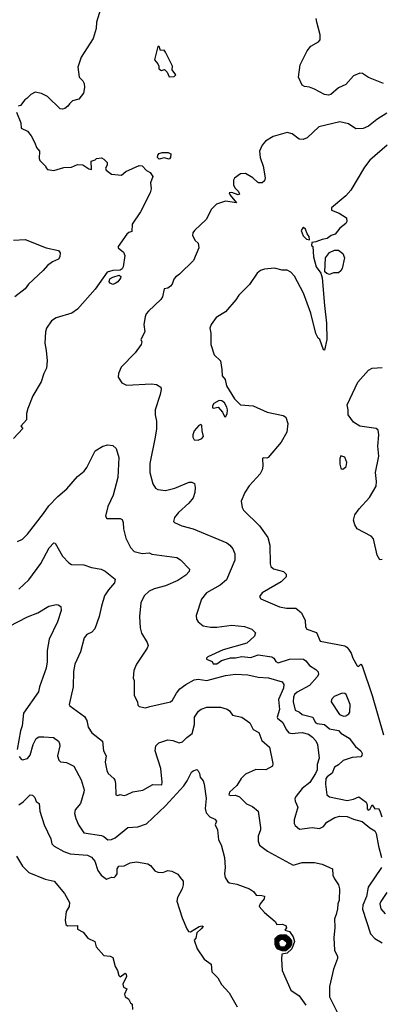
# Model space of a CAD drawing. Extents: x 1863017 to 1989460, y 394564 to 532820.
# Tile 76 of 213: x 1892582 to 1895467, y 475254 to 483105. Entities that reach past the tile are written whole.
import ezdxf

# ---------------------------------------------------------------- set-up
doc = ezdxf.new("R2010")
doc.units = 0

msp = doc.modelspace()

# ---------------------------------------------------------------- linework, layer by layer
at = {"layer": '0CON10XD'}
for points in [[(1893235.8, 483215), (1893196.2, 483085), (1893193.8, 483035), (1893168, 482955), (1893073.8, 482805), (1893046.2, 482725), (1893056.7, 482645), (1893085, 482616.7), (1893096, 482595), (1893100, 482565), (1893091.7, 482518.3), (1893055, 482470), (1893005, 482456.7), (1892978.8, 482435), (1892965.9, 482414.1), (1892943.6, 482396.4), (1892925, 482390), (1892905, 482393.3), (1892805, 482493.3), (1892756.4, 482516.4), (1892705, 482526.7), (1892670.7, 482509.3), (1892640, 482475), (1892623.6, 482466.4), (1892588.3, 482421.7), (1892570, 482415)], [(1895485, 482595.5), (1895365, 482644.3), (1895316.7, 482675), (1895295, 482678.6), (1895245, 482655.8), (1895185, 482588.8), (1895125, 482562), (1895065, 482508.8), (1895045, 482503.3), (1895015, 482508.8), (1894935, 482550.8), (1894895, 482566.2), (1894855, 482571.2), (1894835, 482582.5), (1894807.5, 482645), (1894820, 482745), (1894875, 482857.5), (1894906.1, 482893.9), (1894965, 482926.7), (1894978.8, 482945), (1894980, 482985), (1894953.5, 483085), (1894948.2, 483115)], [(1893775, 482650), (1893815, 482652.5), (1893827.5, 482665), (1893800, 482705), (1893802.5, 482735), (1893745.9, 482845.9), (1893735, 482862.5), (1893705, 482860), (1893695, 482890), (1893685, 482890), (1893657.5, 482785), (1893683.6, 482753.6), (1893692.5, 482735), (1893693, 482713), (1893715, 482700), (1893738.3, 482708.3), (1893760, 482685), (1893775, 482650)], [(1892558.3, 482368.3), (1892591.7, 482281.7), (1892595, 482240), (1892645, 482216.7), (1892675, 482177.5), (1892703.9, 482123.9), (1892716.4, 482086.4), (1892740, 482055), (1892737, 481997), (1892743, 481983), (1892790, 481935), (1892790, 481925), (1892805, 481910), (1892855, 481903.3), (1892934.1, 481925.9), (1892995, 481930), (1893045, 481950), (1893087, 481947), (1893133.3, 481915), (1893155, 481910), (1893153.8, 481976.2), (1893185, 481987.5), (1893195, 481997.5), (1893235, 482003.3), (1893255, 481992.5), (1893280, 481965), (1893280, 481945), (1893268.3, 481921.7), (1893272.5, 481905), (1893315, 481872.5), (1893395, 481866.2), (1893430, 481895), (1893535, 481943.3), (1893558.3, 481938.3), (1893595, 481902), (1893622, 481885), (1893643.8, 481855), (1893626.2, 481805), (1893632, 481755), (1893624, 481725), (1893545, 481573.8), (1893480.6, 481475), (1893476.2, 481415), (1893452.3, 481407.7), (1893436.1, 481393.9), (1893367.5, 481295), (1893367.5, 481285), (1893410.5, 481250.5), (1893421.2, 481225), (1893408.8, 481135), (1893400.7, 481119.3), (1893383, 481107), (1893326.4, 481103.6), (1893279.3, 481090.7), (1893184.3, 480955.7), (1893045, 480796.2), (1892997.5, 480765), (1892872.3, 480727.7), (1892837.3, 480702.7), (1892796.2, 480645), (1892788, 480615), (1892784.3, 480525), (1892794.2, 480465.8), (1892800.6, 480385), (1892795.8, 480325), (1892774.3, 480285), (1892753, 480217), (1892687.5, 480105), (1892646.2, 480005), (1892637.5, 479965), (1892635.9, 479914.1), (1892592.5, 479865), (1892607.5, 479845), (1892533.3, 479765)], [(1895512, 482358), (1895430.2, 482309.8), (1895364.2, 482255), (1895322.9, 482237.1), (1895265, 482234.6), (1895204.7, 482274.7), (1895135, 482290.4), (1894968.7, 482251.3), (1894875, 482163.3), (1894845, 482150), (1894812.3, 482152.3), (1894755, 482193.8), (1894715.8, 482205.8), (1894605, 482172.5), (1894543, 482137), (1894515.8, 482104.2), (1894496.2, 482055), (1894500, 482005), (1894526, 481936), (1894540, 481845), (1894535, 481820), (1894517, 481803), (1894487, 481803), (1894479.3, 481809.3), (1894442.5, 481845), (1894385, 481878.8), (1894345, 481876.2), (1894295, 481840), (1894288, 481825), (1894289.2, 481785), (1894301.7, 481761.7), (1894328, 481735), (1894336.2, 481713.8), (1894325, 481708.8), (1894275, 481725.7), (1894252.5, 481725), (1894260.8, 481705), (1894312.5, 481645), (1894223.4, 481656.6), (1894153.3, 481635), (1894113.8, 481595), (1894069.1, 481510.9), (1893976.2, 481425), (1893963.8, 481405), (1893960, 481385), (1893983.3, 481345), (1894005, 481322.5), (1894012, 481285), (1893968, 481185), (1893856, 481075), (1893825, 481052.5), (1893810.8, 481035), (1893800, 480995), (1893785, 480978.8), (1893765, 480963.8), (1893735, 480960), (1893720.6, 480895), (1893709.2, 480875), (1893608.8, 480781.2), (1893591.7, 480758.3), (1893583.8, 480735)], [(1895515, 482104.3), (1895374.3, 481985.7), (1895332.4, 481927.6), (1895223.3, 481745), (1895185, 481700), (1895070, 481605), (1895070, 481585), (1895130.7, 481560.7), (1895190, 481525), (1895192.5, 481495), (1895185, 481480), (1895135, 481442.5), (1895100, 481395), (1895066.4, 481383.6), (1895035, 481360), (1894995, 481352.5), (1894945, 481332.5), (1894911.7, 481328.3), (1894910, 481305), (1894920, 481295), (1894926.2, 481215), (1894948.6, 481135), (1894983.6, 481083.6), (1894996.1, 481046.1), (1895014.7, 480825), (1895031.1, 480685), (1895032.9, 480555), (1895015, 480470), (1895005, 480472.5), (1894976.7, 480555), (1894962.5, 480565), (1894945, 480603.3), (1894904.3, 480765), (1894846.6, 480925), (1894775, 481060), (1894745, 481092), (1894715, 481108), (1894675, 481108.8), (1894615, 481124), (1894534.1, 481115.9), (1894504.1, 481105.9), (1894476.2, 481083.8), (1894415.8, 480994.2), (1894330.9, 480909.1), (1894307.9, 480872.1), (1894223.3, 480775), (1894150.3, 480729.7), (1894111.2, 480675), (1894098.8, 480645), (1894106, 480605), (1894106.7, 480515), (1894135, 480432.5), (1894183.9, 480383.9), (1894196.2, 480315), (1894196.7, 480265), (1894222.5, 480235), (1894233.3, 480185), (1894295, 480082), (1894345, 480034.3), (1894445, 480026), (1894555.9, 479975.9), (1894685, 479948.8), (1894706.2, 479935), (1894722, 479885), (1894714.2, 479815), (1894667.5, 479735), (1894565, 479614), (1894555, 479608), (1894525, 479611.2), (1894518.8, 479605), (1894521.9, 479545), (1894515.8, 479515), (1894500, 479485), (1894412.2, 479387.8), (1894378, 479335), (1894350, 479265), (1894358, 479215)], [(1893775, 481993.3), (1893735, 482004), (1893695, 481993.3), (1893682.5, 482005), (1893683.3, 482025), (1893695, 482036.7), (1893720, 482045), (1893767, 482047), (1893787.5, 482035), (1893786.7, 482005), (1893775, 481993.3)], [(1894895, 481350), (1894892.5, 481375), (1894876.4, 481396.4), (1894862.5, 481435), (1894847, 481447), (1894840, 481445), (1894827.5, 481425), (1894845, 481380), (1894870, 481355), (1894895, 481350)], [(1892532.1, 481347.9), (1892625, 481351.5), (1892795, 481285.7), (1892893.3, 481263.3), (1892906.4, 481246.4), (1892904, 481215), (1892893.3, 481195), (1892845, 481174), (1892804.6, 481145.4), (1892770.8, 481105), (1892652.5, 480995), (1892625, 480960), (1892545, 480895.7)], [(1895055, 481073.3), (1895031.7, 481081.7), (1895017.5, 481095), (1895022.5, 481205), (1895055, 481247.5), (1895095, 481267.5), (1895125, 481267.5), (1895159.3, 481239.3), (1895173.3, 481205), (1895155, 481120), (1895145, 481102.5), (1895125, 481087.5), (1895085, 481086.7), (1895055, 481073.3)], [(1893325, 480994.6), (1893305, 481004.3), (1893297.5, 481015), (1893301.7, 481038.3), (1893325, 481052.5), (1893375, 481067.5), (1893388.3, 481058.3), (1893387.5, 481045), (1893365.7, 481015), (1893345, 481000), (1893325, 480994.6)], [(1893583.8, 480735), (1893573.8, 480675), (1893580, 480615), (1893550, 480555), (1893556.7, 480535), (1893552, 480515), (1893502.7, 480447.3), (1893393.3, 480335), (1893370, 480285), (1893367.5, 480255), (1893398.3, 480208.3), (1893435, 480190), (1893635, 480202.5), (1893675, 480195.8), (1893708.8, 480175), (1893712, 480155), (1893702.7, 480117.3), (1893662.9, 479995), (1893662.9, 479955), (1893674.3, 479904.3), (1893672.7, 479842.7), (1893664.4, 479775), (1893619.4, 479565), (1893619.4, 479495), (1893644.5, 479404.5), (1893665, 479370), (1893685, 479360), (1893745, 479350.8), (1893819.4, 479370.6), (1893935, 479416.2), (1893956.4, 479416.4), (1893976.4, 479406.4), (1893983.3, 479375), (1893978.8, 479335), (1893965, 479293.3), (1893930.9, 479249.1), (1893848.8, 479175), (1893816.2, 479135), (1893810, 479105), (1893816.7, 479095), (1893875, 479068.6), (1893966.7, 479045), (1894235, 478934.2), (1894260, 478915), (1894282.5, 478885), (1894300, 478845), (1894300, 478795), (1894232.6, 478637.4), (1894182.8, 478597.2), (1894072, 478535), (1894032, 478485), (1893990.8, 478355), (1893994.2, 478325), (1894005.8, 478305), (1894045, 478272.9), (1894105, 478260.6), (1894155, 478260), (1894275, 478277.8), (1894375, 478266.4), (1894433.8, 478245), (1894463.3, 478215), (1894455, 478190), (1894393.3, 478135), (1894205, 478081.4), (1894082.5, 478025), (1894072.5, 478015), (1894072.5, 478005), (1894117, 477987), (1894125, 477970), (1894155, 477970), (1894193.3, 477996.7), (1894263.8, 478016.2), (1894305, 478016.4), (1894355, 478028.5), (1894425, 478018.5), (1894485, 478039.6), (1894592.9, 478025), (1894608.8, 478015), (1894626.5, 477986.5), (1894645, 477978.2), (1894735, 478005.9), (1894825, 478010), (1894845.7, 478005.7), (1894865, 477993.6), (1894895, 477956.9), (1894945.8, 477925), (1894963.8, 477905), (1894966.2, 477885), (1894956, 477865), (1894895, 477795.6), (1894795, 477741.8), (1894775, 477724.4), (1894766.8, 477703.3), (1894764.8, 477664.8), (1894780.1, 477600.1), (1894814, 477584), (1894835, 477564.5), (1894921.5, 477545), (1894940.8, 477505), (1894955, 477493.2), (1895014.1, 477484.1), (1895055, 477450.2), (1895125, 477436.8), (1895145.4, 477415), (1895209.4, 477375), (1895260.7, 477310.7), (1895305, 477275.5), (1895313.8, 477255), (1895311.8, 477238.2), (1895303.1, 477226.9), (1895235, 477222.8), (1895161.5, 477198.5), (1895125, 477163.9), (1895094.5, 477145.5), (1895074, 477096), (1895035, 477068.9), (1895025.5, 477055), (1895020.7, 477010.7), (1895031.4, 476925), (1895055, 476907.5), (1895195, 476880.5), (1895245, 476889.5), (1895287.3, 476907.3), (1895345.8, 476865), (1895354, 476845), (1895355, 476814), (1895362.8, 476802.8), (1895375, 476806.9), (1895395, 476846), (1895415, 476814), (1895445, 476816), (1895455, 476796), (1895470.3, 476750.3)], [(1895475, 478800), (1895455, 478797.5), (1895434.4, 478835), (1895405.7, 478965.7), (1895387, 478987), (1895275.8, 479045.8), (1895255, 479077.5), (1895244.1, 479114.1), (1895255, 479156.7), (1895290, 479205), (1895372.9, 479295), (1895425.6, 479385), (1895428.7, 479421.3), (1895421.1, 479495), (1895446.4, 479625), (1895438.9, 479705), (1895448.1, 479795), (1895440.8, 479830.8), (1895425, 479846), (1895295, 479863.1), (1895245.6, 479895.6), (1895204, 479955), (1895204, 479995), (1895195.8, 480035), (1895280, 480215), (1895365, 480310), (1895395, 480327.5), (1895475, 480330.8)], [(1894225, 479937.5), (1894237, 479963), (1894239.4, 479995), (1894235, 480016.2), (1894215, 480050), (1894195, 480066.2), (1894175, 480067.5), (1894130, 480045), (1894120, 480025), (1894121.2, 480011.2), (1894127.5, 480007.5), (1894165, 480016.2), (1894200, 479975), (1894215, 479940), (1894225, 479937.5)], [(1894005, 479752), (1894036.7, 479765), (1894049.4, 479780.6), (1894036.9, 479826.9), (1894035, 479870), (1894027.5, 479877.5), (1894011.7, 479868.3), (1893975, 479826.7), (1893963.8, 479795), (1893963.3, 479775), (1893974.1, 479754.1), (1894005, 479752)], [(1892565, 478943.3), (1892605, 478963.8), (1892645, 479002), (1892771.3, 479168.7), (1892815, 479227.5), (1892887, 479303), (1892958, 479365), (1893045, 479461.2), (1893095.8, 479505), (1893117.5, 479535), (1893185, 479668), (1893245, 479704.2), (1893286.1, 479716.1), (1893325, 479710), (1893353.3, 479685), (1893374, 479615), (1893365.7, 479455), (1893327.3, 479312.7), (1893285.9, 479224.1), (1893266.7, 479145), (1893277, 479127), (1893385, 479128.8), (1893399.5, 479119.5), (1893408.8, 479095), (1893410.8, 479045), (1893430.5, 478970.5), (1893465.6, 478895.6), (1893495, 478864.2), (1893558.9, 478848.9), (1893615, 478852.9), (1893635.7, 478844.3), (1893835, 478817.1), (1893865, 478798.8), (1893936.4, 478723.6), (1893933.8, 478705), (1893908, 478675), (1893845, 478634.4), (1893745, 478591.5), (1893655, 478566.9), (1893615, 478547.1), (1893575, 478510), (1893549.2, 478455), (1893538, 478345), (1893542.9, 478255), (1893554.4, 478214.4), (1893599.5, 478139.5), (1893606.2, 478115), (1893600, 478095), (1893514.3, 477965), (1893493.8, 477915), (1893486.7, 477855), (1893496.2, 477835), (1893496.4, 477716.4), (1893522.5, 477665), (1893525, 477640), (1893535, 477627.5), (1893585, 477618), (1893621.3, 477628.7), (1893786.2, 477665), (1893801.8, 477678.2), (1893832.7, 477735), (1893859.9, 477770.1), (1893906.7, 477805), (1893975, 477841.5), (1894005, 477845.4), (1894075, 477836.4), (1894225, 477875.4), (1894305, 477887.8), (1894401.1, 477881.1), (1894485, 477861.4), (1894567, 477857), (1894675, 477826), (1894690, 477805), (1894687.5, 477775), (1894647.3, 477685), (1894654.6, 477605), (1894635.5, 477545), (1894637.8, 477535), (1894680.5, 477500.5), (1894707.1, 477445), (1894729.6, 477419.6), (1894755, 477412.7), (1894805, 477419.6), (1894835, 477421.1), (1894885, 477406.9), (1894917.5, 477385), (1894945.8, 477355), (1894959.2, 477325), (1894972.7, 477217.3), (1894956.7, 477165), (1894955, 477123.3), (1894942.9, 477095), (1894896, 477024), (1894834.5, 476975), (1894786.9, 476915), (1894778.1, 476895), (1894780, 476875), (1894801.5, 476825), (1894771.9, 476725), (1894770.8, 476695), (1894779.7, 476679.7), (1894815, 476650.8), (1894915, 476663.3), (1894975, 476655.7), (1895005, 476672.9), (1895033.4, 476706.6), (1895096.7, 476745), (1895135, 476755.6), (1895195, 476752.2), (1895245, 476730.9), (1895315, 476712), (1895375, 476661.2), (1895415, 476637.5), (1895426.4, 476615), (1895444.6, 476514.6), (1895467.4, 476425)], [(1895155, 479520), (1895165, 479522.5), (1895187, 479543), (1895191.2, 479575), (1895175, 479616.7), (1895145, 479626.7), (1895136.2, 479605), (1895135, 479560), (1895145, 479530), (1895155, 479520)], [(1894358, 479215), (1894368.8, 479195), (1894495, 479068), (1894562.9, 478975), (1894578.1, 478915), (1894579.2, 478765), (1894586.2, 478745), (1894606.8, 478726.8), (1894686.7, 478705), (1894709.2, 478685), (1894707.5, 478662.5), (1894667.8, 478622.2), (1894516.2, 478535), (1894496.2, 478505), (1894505, 478486.7), (1894655, 478424.4), (1894712.1, 478412.1), (1894785, 478412.5), (1894831.2, 478375), (1894860, 478315), (1894863.3, 478265), (1894872.5, 478245), (1894949.3, 478219.3), (1894979.2, 478149.2), (1895175, 478111.2), (1895192.6, 478102.6), (1895205, 478086.9), (1895227.8, 478055), (1895238.9, 478015), (1895275, 477952.5), (1895285, 477947.5), (1895303.8, 477966.2), (1895315, 477953.3), (1895395, 477717.1), (1895483.3, 477403.3)], [(1892574.6, 478565.4), (1892655, 478639.2), (1892752.4, 478767.6), (1892818.6, 478895), (1892855, 478933.8), (1892865, 478930), (1892925, 478828), (1892975, 478773.8), (1892995, 478760), (1893095, 478757.5), (1893155, 478736), (1893232.5, 478725), (1893265, 478707.5), (1893343.8, 478645), (1893340, 478615), (1893291.1, 478558.9), (1893260.2, 478509.8), (1893235, 478427.5), (1893215.7, 478345), (1893182.7, 478247.3), (1893157.6, 478222.4), (1893118.3, 478201.7), (1893098, 478175), (1893066.4, 478063.6), (1893023.3, 477965), (1893012.4, 477907.6), (1893008.9, 477785), (1892976, 477645), (1892983.2, 477633.2), (1893100.2, 477550.2), (1893117.2, 477517.2), (1893130, 477465), (1893159.3, 477419.3), (1893242.2, 477352.2), (1893252.2, 477275), (1893271.5, 477235), (1893263.6, 477185), (1893278, 477118), (1893289.4, 477095), (1893334.4, 477055), (1893341.4, 477041.4), (1893347.5, 477015), (1893350, 476925), (1893365, 476918.8), (1893385, 476926.2), (1893415, 476920), (1893433.6, 476923.6), (1893485, 476949.4), (1893565, 476961.4), (1893645, 477006.7), (1893715.5, 477004.5), (1893720, 477025), (1893708.6, 477135), (1893664.5, 477274.5), (1893667.5, 477315), (1893692.2, 477337.8), (1893765, 477362.5), (1893805, 477358), (1893855, 477340), (1893882.4, 477347.6), (1893915, 477382.9), (1893957.3, 477412.7), (1893977.5, 477485), (1893976.3, 477543.7), (1894009.2, 477590.8), (1894031.2, 477608.8), (1894075, 477624), (1894105, 477624.2), (1894185, 477622.9), (1894238.3, 477608.3), (1894256.7, 477595), (1894279.3, 477559.3), (1894355, 477544.2), (1894418.3, 477498.3), (1894444.7, 477444.7), (1894490.5, 477420.5), (1894515, 477358.8), (1894575.8, 477305), (1894600.8, 477175), (1894598.1, 477151.9), (1894545, 477122.9), (1894465, 477126.6), (1894385, 477090.4), (1894349.2, 477055), (1894315, 476998.8), (1894256.7, 476945), (1894251.2, 476925), (1894265, 476919.2), (1894305, 476920.6), (1894335, 476908.1), (1894392.9, 476852.9), (1894440.9, 476830.9), (1894484, 476795), (1894504.3, 476665), (1894502.9, 476645), (1894484.2, 476594.2), (1894484.4, 476554.4), (1894495, 476523.8), (1894558.8, 476475), (1894765, 476363.8), (1894835, 476384.2), (1894933.9, 476386.1), (1894995, 476371.2), (1895053.6, 476346.4), (1895076.7, 476335), (1895081.2, 476285), (1895094.1, 476254.1), (1895125, 476207.5), (1895134.2, 476175), (1895131.9, 476085), (1895119.2, 476055), (1895118.6, 476015), (1895108.3, 475971.7), (1895093.3, 475935), (1895095.8, 475865.8), (1895087.1, 475785), (1895094.3, 475685), (1895117.5, 475635), (1895118.9, 475618.9), (1895085.5, 475535), (1895054.5, 475395.5), (1895052.7, 475355), (1895054.6, 475314.6), (1895124, 475175)], [(1892495, 478265.6), (1892645, 478344.4), (1892726.7, 478375), (1892815, 478430), (1892875, 478441.2), (1892889.5, 478439.5), (1892910, 478425), (1892914, 478395), (1892884.4, 478305), (1892818.9, 478165), (1892802.2, 478075), (1892801.4, 477985), (1892793.1, 477935), (1892739.4, 477785), (1892731.9, 477745), (1892613.1, 477575), (1892602.2, 477475), (1892588.6, 477435), (1892562.9, 477285)], [(1895165, 477550.7), (1895185, 477553.6), (1895209.1, 477570.9), (1895216.4, 477583.6), (1895218, 477645), (1895187.1, 477725), (1895175, 477733.1), (1895155, 477734.4), (1895091.7, 477708.3), (1895070, 477685), (1895067.1, 477665), (1895133.3, 477565), (1895165, 477550.7)], [(1892579.7, 477229.7), (1892595, 477208.8), (1892605, 477204), (1892645, 477214.4), (1892665, 477241.2), (1892689.5, 477325), (1892715, 477373.8), (1892735, 477387.5), (1892775, 477387.8)], [(1892775, 477387.8), (1892851.2, 477381.2), (1892893, 477353), (1892901.4, 477335), (1892901.5, 477315), (1892885.4, 477235), (1892895, 477200), (1892908.2, 477188.2), (1892955, 477182.5), (1893015, 477153.3), (1893074, 477045), (1893095.7, 476965), (1893094.3, 476945), (1893067.8, 476855), (1893025.8, 476805), (1893019.2, 476775), (1893029.2, 476735), (1893052.9, 476685), (1893095, 476620.8), (1893235, 476600.4), (1893255, 476591.9), (1893285, 476565.6), (1893315, 476567.5), (1893345, 476582.5), (1893445, 476663.5), (1893525, 476670), (1893595, 476694.3), (1893744.4, 476835.6), (1893890.9, 476995), (1893918.9, 477035), (1893954.1, 477105.9), (1893965, 477116.2), (1893995, 477126.7), (1894006.4, 477116.4), (1894017.5, 477095), (1894022.5, 477065), (1894046, 477036), (1894055, 477010), (1894071.1, 476895), (1894061.8, 476815), (1894070.2, 476780.2), (1894098.7, 476748.7), (1894140.2, 476730.2), (1894151.9, 476715), (1894142.5, 476685), (1894160, 476645), (1894168, 476565), (1894189.2, 476525), (1894215.6, 476425), (1894222.9, 476345), (1894217.5, 476295), (1894222, 476265), (1894242.1, 476232.1), (1894255, 476222), (1894315, 476212), (1894415, 476173.8), (1894447.5, 476155), (1894470, 476125), (1894515, 476122.7), (1894535.4, 476115.4), (1894533.3, 476095), (1894500, 476055), (1894492.5, 476035), (1894535.7, 475985.7), (1894620, 475915), (1894635, 475890), (1894675, 475892.5), (1894705, 475882.5), (1894710, 475865), (1894697.5, 475845), (1894734.3, 475834.3), (1894762.9, 475792.9), (1894774, 475754), (1894753.8, 475696.2), (1894717.1, 475662.9), (1894673.8, 475655), (1894670, 475615), (1894675.7, 475525), (1894745, 475366.7), (1894811.2, 475321.2), (1894865, 475246.7)], [(1892575, 476844.3), (1892610.6, 476869.4), (1892665, 476923.8), (1892685, 476921.2), (1892704.1, 476904.1), (1892715, 476872.5), (1892736.7, 476855), (1892742.5, 476795), (1892776.9, 476685), (1892830.6, 476575), (1892840, 476535), (1892858, 476515), (1892935, 476472.7), (1892985, 476453.5), (1893122.6, 476442.6), (1893155, 476428.1), (1893182.9, 476395), (1893205, 476320), (1893233.4, 476283.4), (1893275, 476252), (1893315, 476268.8), (1893335, 476266), (1893348, 476275), (1893360, 476295), (1893360, 476335), (1893373.3, 476355), (1893415, 476357.5), (1893465, 476383.1), (1893515, 476390.8), (1893605, 476373.8), (1893625, 476360.8), (1893659.7, 476319.7), (1893685, 476308.8), (1893725, 476306.2), (1893765, 476321.2), (1893795, 476316.7), (1893843, 476293), (1893862.5, 476265), (1893887.5, 476235), (1893887, 476207), (1893878.8, 476175), (1893841.2, 476105), (1893836.4, 476076.4), (1893878.8, 475945), (1893916, 475855), (1893928.8, 475835), (1893945, 475831.4), (1894015, 475875.4), (1894035, 475880), (1894046, 475876), (1894031.4, 475855), (1893995.7, 475825), (1893987.5, 475782.5), (1893973.3, 475765), (1893997.3, 475697.3), (1894053.3, 475615), (1894110, 475575), (1894115, 475512.5), (1894163.8, 475465), (1894193.1, 475413.1), (1894253.8, 475345), (1894316.7, 475235)], [(1892556.8, 476436.8), (1892605.3, 476355.3), (1892655, 476305.6), (1892785, 476252.9), (1892856.4, 476236.4), (1892938.9, 476138.9), (1892978.6, 476065), (1892977.1, 476035), (1892952.9, 475995), (1892944.2, 475925), (1892951.7, 475891.7), (1892965, 475880), (1893043, 475883), (1893043.3, 475853.3), (1893089.3, 475829.3), (1893125, 475782.5), (1893182.5, 475755), (1893191.7, 475711.7), (1893255, 475642.5), (1893305, 475637.5), (1893325, 475626.7), (1893344.5, 475554.5), (1893363.8, 475525), (1893373.3, 475485), (1893383.6, 475473.6), (1893425, 475502.5), (1893432.5, 475495), (1893433.3, 475475), (1893404, 475415), (1893410.5, 475390.5), (1893436.7, 475376.7), (1893418.8, 475335), (1893423.3, 475315), (1893449.3, 475299.3), (1893466.4, 475266.4), (1893480, 475255), (1893483.6, 475213.6)], [(1895468.1, 476345), (1895361.9, 476188.1), (1895349.1, 476115), (1895318.5, 476045), (1895317.4, 476012.6), (1895380, 475815), (1895415, 475780), (1895473.8, 475745)], [(1895511.2, 476145), (1895463.3, 476075), (1895456.5, 476055), (1895462.1, 476015), (1895496.7, 475975)], [(1894675, 475680.1), (1894642.9, 475692.9), (1894629, 475709), (1894621.2, 475731.2), (1894621.3, 475778.7), (1894640.7, 475799.3), (1894660.9, 475809.1), (1894708, 475808), (1894729.9, 475789.9), (1894749.4, 475759.4), (1894749.4, 475735), (1894740, 475710), (1894705, 475680.4), (1894675, 475680.1)], [(1894705, 475689.1), (1894661.5, 475691.5), (1894642.6, 475702.6), (1894631.5, 475721.5), (1894628.4, 475771.6), (1894641.2, 475788.8), (1894660.2, 475799.8), (1894685, 475803.5), (1894705, 475799.2), (1894740, 475760), (1894741.7, 475738.3), (1894734.1, 475715.9), (1894705, 475689.1)], [(1894695, 475692.1), (1894655, 475699.8), (1894635.9, 475725), (1894633.4, 475766.6), (1894645.9, 475784.1), (1894665, 475794.5), (1894685, 475797), (1894705, 475791.3), (1894734.7, 475755), (1894734.8, 475735), (1894726.5, 475715), (1894695, 475692.1)], [(1894675, 475697.1), (1894644.8, 475714.8), (1894636.4, 475755), (1894640.6, 475769.4), (1894655, 475783.9), (1894675, 475791), (1894695, 475789), (1894724, 475764), (1894729.2, 475735), (1894720, 475715), (1894705, 475701.3), (1894675, 475697.1)], [(1894695, 475701.8), (1894664.1, 475704.1), (1894643.8, 475725), (1894643.8, 475765), (1894665, 475782.8), (1894695, 475782.7), (1894722.2, 475755), (1894720.1, 475725), (1894695, 475701.8)], [(1894685, 475704.1), (1894655, 475713.5), (1894644.7, 475735), (1894649.4, 475765), (1894675, 475779.8), (1894701.7, 475771.7), (1894718.7, 475745), (1894707.5, 475715), (1894685, 475704.1)], [(1894665, 475711), (1894651, 475725), (1894649.5, 475755), (1894665, 475771.4), (1894685, 475773.8), (1894709, 475755), (1894712.5, 475735), (1894695, 475711.1), (1894665, 475711)]]:
    msp.add_lwpolyline(points, dxfattribs=at)

doc.saveas('drawing.dxf')
